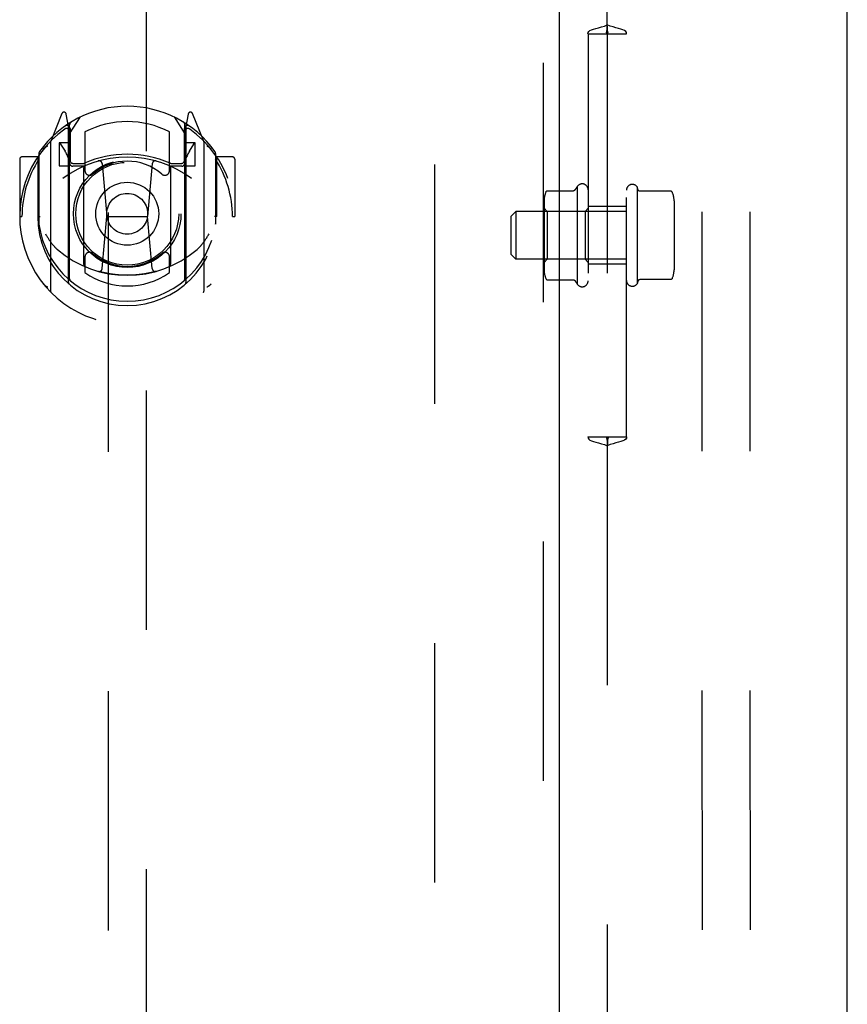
# Model space of a CAD drawing. Header units: inches. Extents: x 0 to 283, y 0 to 183.
# Tile 55 of 114: x 89.06 to 94.44, y 123.94 to 130.35. Entities that reach past the tile are written whole.
import ezdxf

# ---------------------------------------------------------------- set-up
doc = ezdxf.new("R2010")
doc.units = ezdxf.units.IN
doc.header["$LTSCALE"] = 15.583333
doc.header["$MEASUREMENT"] = 0
doc.linetypes.add('HIDDEN', pattern=[0.2, 0.1, -0.1])
for name, color, linetype in [('DEFAULT_2', 8, 'HIDDEN'), ('LEFTHAND_DOOR_ASSEMBLY', 7, 'CONTINUOUS'), ('RIGHTHAND_DOOR_ASSEMBLY', 7, 'CONTINUOUS'), ('SUBPANEL', 7, 'CONTINUOUS')]:
    doc.layers.add(name, color=color, linetype=linetype)

msp = doc.modelspace()

# ---------------------------------------------------------------- linework, layer by layer
at = {"layer": 'DEFAULT_2', "color": 8, "linetype": 'HIDDEN'}
for p, q in [((93.5142, 96.371), (93.495, 134.3672)), ((93.8267, 96.3712), (93.8075, 134.3674)), ((91.756, 132.5219), (91.756, 53.5519))]:
    msp.add_line(p, q, dxfattribs=at)
at = {"layer": 'LEFTHAND_DOOR_ASSEMBLY', "color": 8, "linetype": 'HIDDEN'}
for p, q in [((92.4645, 133.1829), (92.4645, 52.8909)), ((89.631, 132.2094), (89.631, 95.2077)), ((89.881, 95.2077), (89.881, 132.2094)), ((89.3306, 129.7353), (89.2604, 129.5598)), ((89.3735, 129.6517), (89.3593, 129.7323)), ((89.381, 129.6045), (89.451, 129.7135)), ((90.061, 129.7135), (90.131, 129.6045)), ((90.1527, 129.7323), (90.1385, 129.6517)), ((90.2516, 129.5598), (90.1814, 129.7353)), ((89.3522, 129.6552), (89.352, 129.655)), ((89.3522, 129.6552), (89.352, 129.655)), ((89.3527, 129.6555), (89.3522, 129.6552)), ((89.3735, 128.6355), (89.3735, 129.6517)), ((89.381, 128.6603), (89.381, 129.6634)), ((89.3835, 129.6387), (89.3835, 129.4314)), ((89.481, 129.6167), (89.481, 129.364)), ((90.031, 129.364), (90.031, 129.6167)), ((90.1285, 129.4314), (90.1285, 129.6387)), ((90.131, 128.6603), (90.131, 129.6634)), ((90.1385, 129.6517), (90.1385, 128.6355)), ((90.1601, 129.655), (90.1555, 129.6582)), ((89.256, 129.5492), (89.256, 128.5817)), ((90.256, 128.5817), (90.256, 129.5492)), ((89.3135, 129.5445), (89.3135, 129.3945)), ((89.381, 129.5445), (89.3135, 129.5445)), ((89.3218, 129.5368), (89.3513, 129.4909)), ((90.1985, 129.5445), (90.131, 129.5445)), ((90.1608, 129.4909), (90.1902, 129.5368)), ((90.1985, 129.3945), (90.1985, 129.5445)), ((89.056, 129.4386), (89.056, 129.0654)), ((89.1735, 129.4536), (89.071, 129.4536)), ((89.1735, 129.4536), (89.1735, 129.0654)), ((89.1816, 129.4386), (89.1735, 129.4536)), ((89.181, 129.4763), (89.181, 129.0188)), ((90.3385, 129.4536), (90.3304, 129.4386)), ((90.331, 129.4763), (90.331, 129.0188)), ((90.3385, 129.0654), (90.3385, 129.4536)), ((90.441, 129.4536), (90.3385, 129.4536)), ((90.456, 129.4386), (90.456, 129.0654)), ((89.3135, 129.3945), (89.3735, 129.3945)), ((89.4735, 129.3934), (89.401, 129.3934)), ((89.4035, 129.4114), (89.4693, 129.4114)), ((89.4735, 128.7523), (89.4735, 129.3835)), ((89.5929, 129.4096), (89.6235, 129.0654)), ((89.9191, 129.4096), (89.8885, 129.0654)), ((90.111, 129.3934), (90.0385, 129.3934)), ((90.0385, 129.3835), (90.0385, 128.7523)), ((90.0427, 129.4114), (90.1085, 129.4114)), ((90.1385, 129.3945), (90.1985, 129.3945)), ((89.056, 129.0654), (89.071, 129.0654)), ((89.1735, 129.0654), (89.1885, 129.0655)), ((89.5934, 128.7261), (89.6235, 129.0654)), ((89.6235, 129.0654), (89.8885, 129.0654)), ((89.9187, 128.7261), (89.8885, 129.0654)), ((90.3385, 129.0654), (90.3235, 129.0655)), ((90.441, 129.0654), (90.456, 129.0654)), ((89.181, 129.0188), (89.1812, 129.0161)), ((90.331, 129.0188), (90.3308, 129.0161)), ((89.481, 128.8028), (89.481, 128.7)), ((90.031, 128.7), (90.031, 128.8028))]:
    msp.add_line(p, q, dxfattribs=at)
at = {"layer": 'LEFTHAND_DOOR_ASSEMBLY', "color": 3, "linetype": 'Continuous'}
msp.add_line((92.5685, 133.1829), (92.5685, 52.8909), dxfattribs=at)
at = {"layer": 'LEFTHAND_DOOR_ASSEMBLY', "color": 8, "linetype": 'HIDDEN'}
for points in [[(89.2106, 129.5042), (89.2113, 129.5051), (89.212, 129.5059), (89.2127, 129.5067), (89.2134, 129.5075), (89.2141, 129.5083), (89.2149, 129.5091), (89.2156, 129.5099), (89.2164, 129.5107), (89.2171, 129.5114), (89.2179, 129.5122), (89.2187, 129.5129), (89.2194, 129.5136), (89.2202, 129.5143), (89.221, 129.515), (89.2218, 129.5157), (89.2226, 129.5164), (89.2235, 129.517), (89.2243, 129.5177), (89.2251, 129.5183), (89.226, 129.5189), (89.2268, 129.5195), (89.2277, 129.5201), (89.2285, 129.5207), (89.2294, 129.5212), (89.2303, 129.5218), (89.2311, 129.5223), (89.232, 129.5228), (89.2329, 129.5234), (89.2338, 129.5238), (89.2347, 129.5243), (89.2356, 129.5248), (89.2366, 129.5252), (89.2375, 129.5257), (89.2384, 129.5261)], [(90.2736, 129.5261), (90.2745, 129.5257), (90.2755, 129.5252), (90.2764, 129.5248), (90.2773, 129.5243), (90.2782, 129.5238), (90.2791, 129.5233), (90.28, 129.5228), (90.2809, 129.5223), (90.2818, 129.5218), (90.2827, 129.5212), (90.2835, 129.5207), (90.2844, 129.5201), (90.2852, 129.5195), (90.2861, 129.5189), (90.2869, 129.5183), (90.2878, 129.5177), (90.2886, 129.517), (90.2894, 129.5164), (90.2902, 129.5157), (90.291, 129.515), (90.2918, 129.5143), (90.2926, 129.5136), (90.2934, 129.5129), (90.2942, 129.5122), (90.2949, 129.5114), (90.2957, 129.5107), (90.2964, 129.5099), (90.2972, 129.5091), (90.2979, 129.5083), (90.2986, 129.5075), (90.2993, 129.5067), (90.3, 129.5059), (90.3007, 129.5051), (90.3014, 129.5042)], [(89.2235, 128.952), (89.2266, 128.9468), (89.2297, 128.9417), (89.2326, 128.9369), (89.2355, 128.9323), (89.2383, 128.9279), (89.241, 128.9236), (89.2437, 128.9196), (89.2463, 128.9156), (89.2489, 128.9119), (89.2514, 128.9083), (89.2538, 128.9048), (89.2562, 128.9015), (89.2585, 128.8983), (89.2608, 128.8952), (89.2631, 128.8923), (89.2653, 128.8894), (89.2675, 128.8866), (89.2696, 128.884), (89.2717, 128.8814), (89.2738, 128.879), (89.2758, 128.8766), (89.2777, 128.8744), (89.2797, 128.8722), (89.2816, 128.8701), (89.2834, 128.8681), (89.2853, 128.8661), (89.287, 128.8642), (89.2888, 128.8624), (89.2905, 128.8607), (89.2922, 128.859), (89.2939, 128.8575), (89.2955, 128.8559), (89.2971, 128.8545), (89.2986, 128.8531), (89.3002, 128.8517), (89.3017, 128.8504)], [(90.2104, 128.8504), (90.2118, 128.8517), (90.2134, 128.853), (90.2149, 128.8544), (90.2165, 128.8559), (90.2181, 128.8574), (90.2198, 128.859), (90.2215, 128.8607), (90.2232, 128.8624), (90.225, 128.8642), (90.2268, 128.8661), (90.2286, 128.868), (90.2305, 128.8701), (90.2324, 128.8722), (90.2343, 128.8744), (90.2363, 128.8766), (90.2383, 128.879), (90.2403, 128.8814), (90.2424, 128.884), (90.2445, 128.8866), (90.2467, 128.8894), (90.2489, 128.8922), (90.2512, 128.8952), (90.2535, 128.8983), (90.2558, 128.9015), (90.2582, 128.9048), (90.2607, 128.9083), (90.2632, 128.9119), (90.2657, 128.9156), (90.2683, 128.9195), (90.271, 128.9236), (90.2737, 128.9278), (90.2765, 128.9323), (90.2794, 128.9369), (90.2824, 128.9417), (90.2854, 128.9468), (90.2885, 128.952)], [(89.944, 128.7086), (89.9386, 128.7071), (89.9332, 128.7057), (89.9277, 128.7043), (89.9223, 128.703), (89.9169, 128.7017), (89.9114, 128.7004), (89.906, 128.6992), (89.9005, 128.698), (89.895, 128.6969), (89.8895, 128.6958), (89.884, 128.6947), (89.8785, 128.6937), (89.873, 128.6928), (89.8675, 128.6919), (89.8619, 128.691), (89.8564, 128.6902), (89.8509, 128.6894), (89.8453, 128.6886), (89.8398, 128.688), (89.8342, 128.6873), (89.8286, 128.6867), (89.8231, 128.6861), (89.8175, 128.6856), (89.8119, 128.6852), (89.8063, 128.6847), (89.8008, 128.6844), (89.7952, 128.684), (89.7896, 128.6837), (89.784, 128.6835), (89.7784, 128.6833), (89.7728, 128.6831), (89.7672, 128.683), (89.7616, 128.6829), (89.756, 128.6829), (89.7504, 128.6829), (89.7448, 128.683), (89.7392, 128.6831), (89.7336, 128.6833), (89.728, 128.6835), (89.7225, 128.6837), (89.7169, 128.684), (89.7113, 128.6844), (89.7057, 128.6847), (89.7001, 128.6852), (89.6945, 128.6856), (89.689, 128.6861), (89.6834, 128.6867), (89.6778, 128.6873), (89.6723, 128.688), (89.6667, 128.6886), (89.6612, 128.6894), (89.6556, 128.6902), (89.6501, 128.691), (89.6446, 128.6919), (89.639, 128.6928), (89.6335, 128.6937), (89.628, 128.6947), (89.6225, 128.6958), (89.617, 128.6969), (89.6116, 128.698), (89.6061, 128.6992), (89.6006, 128.7004), (89.5952, 128.7017), (89.5897, 128.703), (89.5843, 128.7043), (89.5789, 128.7057), (89.5735, 128.7071), (89.5681, 128.7086)], [(89.2384, 128.6048), (89.2375, 128.6052), (89.2366, 128.6056), (89.2356, 128.6061), (89.2347, 128.6065), (89.2338, 128.607), (89.2329, 128.6075), (89.232, 128.608), (89.2311, 128.6085), (89.2303, 128.6091), (89.2294, 128.6096), (89.2285, 128.6102), (89.2277, 128.6107), (89.2268, 128.6113), (89.226, 128.6119), (89.2251, 128.6126), (89.2243, 128.6132), (89.2235, 128.6138), (89.2226, 128.6145), (89.2218, 128.6151), (89.221, 128.6158), (89.2202, 128.6165), (89.2194, 128.6172), (89.2187, 128.618), (89.2179, 128.6187), (89.2171, 128.6194), (89.2164, 128.6202), (89.2156, 128.6209), (89.2149, 128.6217), (89.2141, 128.6225), (89.2134, 128.6233), (89.2127, 128.6241), (89.212, 128.6249), (89.2113, 128.6258), (89.2106, 128.6266)], [(90.3014, 128.6266), (90.3007, 128.6258), (90.3, 128.6249), (90.2993, 128.6241), (90.2986, 128.6233), (90.2979, 128.6225), (90.2972, 128.6217), (90.2964, 128.6209), (90.2957, 128.6202), (90.2949, 128.6194), (90.2941, 128.6187), (90.2934, 128.618), (90.2926, 128.6172), (90.2918, 128.6165), (90.291, 128.6158), (90.2902, 128.6151), (90.2894, 128.6145), (90.2886, 128.6138), (90.2878, 128.6132), (90.2869, 128.6126), (90.2861, 128.6119), (90.2852, 128.6113), (90.2844, 128.6107), (90.2835, 128.6102), (90.2827, 128.6096), (90.2818, 128.6091), (90.2809, 128.6085), (90.28, 128.608), (90.2791, 128.6075), (90.2782, 128.607), (90.2773, 128.6065), (90.2764, 128.6061), (90.2755, 128.6056), (90.2745, 128.6052), (90.2736, 128.6048)]]:
    msp.add_lwpolyline(points, dxfattribs=at)
for radius in [0.35, 0.335, 0.205, 0.133]:
    msp.add_circle((89.756, 129.0834), radius, dxfattribs=at)
for centre, radius, start, end in [((89.756, 129.0834), 0.7, 35.29614, 144.70386), ((89.3445, 129.7297), 0.015, 10, 158.19585), ((90.1675, 129.7297), 0.015, 21.80415, 170), ((89.401, 129.6634), 0.02, 121.4688, 179.99919), ((89.756, 129.0834), 0.6, 62.72039, 117.27961), ((90.111, 129.6634), 0.02, 0, 58.52955), ((89.756, 129.0654), 0.7, 125.51263, 54.48737), ((89.361, 129.6189), 0.02, 0, 125.51263), ((89.3635, 129.6387), 0.02, 0, 125.25426), ((90.1485, 129.6387), 0.02, 54.74574, 180), ((90.151, 129.6189), 0.02, 54.48737, 180), ((89.271, 129.5492), 0.015, 135.07479, 180), ((90.241, 129.5492), 0.015, 0, 44.92521), ((89.201, 129.4763), 0.02, 144.70386, 180), ((89.326, 129.5395), 0.005, 90, 212.67924), ((89.193, 129.3894), 0.188, 0, 32.67924), ((90.319, 129.3894), 0.188, 147.32076, 180), ((90.186, 129.5395), 0.005, 327.32076, 90), ((90.311, 129.4763), 0.02, 0, 35.29614), ((89.071, 129.4386), 0.015, 90, 180), ((89.756, 129.0654), 0.685, 146.98851, 180), ((89.756, 128.7529), 0.7, 53.23192, 126.76808), ((89.4035, 129.4314), 0.02, 180, 270), ((89.756, 128.7709), 0.7, 66.53604, 113.46396), ((89.756, 129.0834), 0.3425, 48.87392, 131.12608), ((89.573, 129.4078), 0.02, 5.07961, 105.6131), ((89.939, 129.4078), 0.02, 74.3869, 174.92039), ((90.1085, 129.4314), 0.02, 270, 360), ((89.756, 129.0654), 0.685, 0, 33.01149), ((90.441, 129.4386), 0.015, 0, 90), ((89.401, 129.4134), 0.02, 180, 270), ((89.4693, 129.4314), 0.02, 270, 293.46396), ((89.4885, 129.3835), 0.015, 112.9863, 180), ((89.511, 129.364), 0.03, 180, 311.12608), ((90.001, 129.364), 0.03, 228.87392, 360), ((90.0235, 129.3835), 0.015, 0, 67.0137), ((90.0427, 129.4314), 0.02, 246.53604, 270), ((90.111, 129.4134), 0.02, 270, 360), ((89.756, 129.0679), 0.5825, 180.24643, 359.75357), ((89.201, 129.0188), 0.02, 180, 187.66218), ((89.756, 129.0934), 0.58, 187.66218, 352.33782), ((90.311, 129.0188), 0.02, 352.33782, 360), ((89.756, 129.3829), 0.7, 229.52902, 310.47098), ((89.511, 128.8028), 0.03, 48.87392, 180), ((89.756, 129.0834), 0.3425, 228.87392, 311.12608), ((90.001, 128.8028), 0.03, 0, 131.12608), ((89.4885, 128.7523), 0.015, 180, 247.0137), ((89.5734, 128.7279), 0.02, 254.42484, 354.92039), ((89.9386, 128.7279), 0.02, 185.07961, 285.57516), ((90.0235, 128.7523), 0.015, 292.9863, 360), ((89.401, 128.6603), 0.02, 180, 230.65944), ((89.756, 129.0934), 0.48, 235.04613, 304.95387), ((90.111, 128.6603), 0.02, 309.33785, 359.99835), ((89.3885, 128.6355), 0.015, 180, 229.64129), ((90.1235, 128.6355), 0.015, 310.35871, 360), ((89.271, 128.5817), 0.015, 180, 224.92521), ((90.241, 128.5817), 0.015, 315.07479, 360)]:
    msp.add_arc(centre, radius, start, end, dxfattribs=at)
at = {"layer": 'RIGHTHAND_DOOR_ASSEMBLY', "color": 3, "linetype": 'Continuous'}
msp.add_line((94.4435, 52.8909), (94.4435, 133.1829), dxfattribs=at)
at = {"layer": 'SUBPANEL', "color": 8, "linetype": 'HIDDEN'}
for p, q in [((92.881, 130.3131), (92.881, 130.5057)), ((92.7553, 130.2557), (92.8795, 130.2557)), ((92.756, 130.2557), (92.756, 127.6307)), ((92.8768, 130.2622), (92.8802, 130.2626)), ((92.8795, 130.2557), (92.8826, 130.2557)), ((92.8828, 130.2626), (92.881, 130.2626)), ((92.881, 130.2557), (92.881, 127.6307)), ((92.8826, 130.2557), (93.0067, 130.2557)), ((93.006, 127.6307), (93.006, 130.2557)), ((92.4913, 129.2332), (92.6617, 129.2332)), ((92.686, 129.2615), (92.686, 128.6248)), ((93.076, 129.258), (93.076, 128.6283)), ((93.083, 129.2372), (93.076, 129.258)), ((93.2947, 129.2303), (93.0925, 129.2303)), ((92.47, 129.1699), (92.47, 128.7164)), ((93.316, 129.167), (93.316, 128.7193)), ((92.256, 129.0682), (92.286, 129.0982)), ((92.286, 129.0982), (92.286, 128.7882)), ((93.006, 129.0982), (92.286, 129.0982)), ((92.49, 129.0992), (92.47, 129.1192)), ((92.49, 129.0992), (92.49, 128.7872)), ((92.736, 129.0992), (92.49, 129.0992)), ((92.736, 129.0992), (92.756, 129.1192)), ((92.736, 129.0992), (92.736, 128.7872)), ((93.006, 129.1307), (92.756, 129.1307)), ((92.256, 128.8182), (92.256, 129.0682)), ((92.256, 128.8182), (92.286, 128.7882)), ((93.006, 128.7882), (92.286, 128.7882)), ((92.49, 128.7872), (92.47, 128.7672)), ((92.736, 128.7872), (92.49, 128.7872)), ((92.736, 128.7872), (92.756, 128.7672)), ((93.006, 128.7557), (92.756, 128.7557)), ((92.4913, 128.6532), (92.6617, 128.6532)), ((93.083, 128.6491), (93.076, 128.6283)), ((93.2947, 128.656), (93.0925, 128.656)), ((92.7553, 127.6307), (92.8795, 127.6307)), ((92.8792, 127.6238), (92.8811, 127.6237)), ((92.8795, 127.6307), (92.8826, 127.6307)), ((92.8852, 127.6242), (92.8818, 127.6238)), ((92.8826, 127.6307), (93.0067, 127.6307)), ((92.881, 127.5733), (92.881, 123.6881))]:
    msp.add_line(p, q, dxfattribs=at)
for points in [[(92.7553, 130.2557), (92.7558, 130.2635), (92.7601, 130.2704), (92.7681, 130.2765), (92.7792, 130.2817), (92.7923, 130.2862), (92.8072, 130.2904), (92.8245, 130.2949), (92.8431, 130.2998), (92.8623, 130.3057), (92.881, 130.3131)], [(92.8759, 130.2631), (92.876, 130.2633), (92.8763, 130.2638), (92.8767, 130.2648), (92.8772, 130.2665), (92.8778, 130.2693), (92.8785, 130.2736), (92.8792, 130.28), (92.8799, 130.2887), (92.8805, 130.2996), (92.881, 130.3131)], [(92.8763, 130.2622), (92.8761, 130.2626), (92.8759, 130.263), (92.8759, 130.2631)], [(92.8795, 130.2557), (92.8777, 130.2596), (92.8766, 130.2617), (92.8763, 130.2622)], [(92.8802, 130.2626), (92.8808, 130.2626), (92.8811, 130.2626), (92.8807, 130.2626), (92.8801, 130.2626), (92.8792, 130.2626)], [(93.0067, 130.2557), (93.0062, 130.2635), (93.002, 130.2704), (92.994, 130.2765), (92.9828, 130.2817), (92.9698, 130.2862), (92.9548, 130.2904), (92.9376, 130.2949), (92.9189, 130.2998), (92.8998, 130.3057), (92.881, 130.3131)], [(92.8861, 130.2631), (92.886, 130.2633), (92.8858, 130.2638), (92.8854, 130.2648), (92.8848, 130.2665), (92.8842, 130.2693), (92.8835, 130.2736), (92.8828, 130.28), (92.8821, 130.2887), (92.8815, 130.2996), (92.881, 130.3131)], [(92.881, 130.2626), (92.8813, 130.2626), (92.8827, 130.2625), (92.8852, 130.2622)], [(92.8826, 130.2557), (92.8843, 130.2596), (92.8854, 130.2617), (92.8857, 130.2622)], [(92.8857, 130.2622), (92.886, 130.2626), (92.8861, 130.263), (92.8861, 130.2631)], [(92.4822, 129.2273), (92.4828, 129.2284), (92.4836, 129.2295), (92.4845, 129.2305), (92.4855, 129.2313), (92.4867, 129.2321), (92.4879, 129.2326), (92.4893, 129.233), (92.4907, 129.2332), (92.4913, 129.2332)], [(92.6702, 129.2378), (92.6701, 129.2378), (92.6701, 129.2377), (92.67, 129.2376), (92.6699, 129.2375), (92.6698, 129.2374), (92.6698, 129.2372), (92.6697, 129.2371), (92.6696, 129.237), (92.6695, 129.2369), (92.6693, 129.2367), (92.6692, 129.2366), (92.6691, 129.2365), (92.669, 129.2363), (92.6688, 129.2362), (92.6687, 129.236), (92.6685, 129.2359), (92.6684, 129.2357), (92.6682, 129.2356), (92.668, 129.2354), (92.6678, 129.2353), (92.6676, 129.2351), (92.6674, 129.235), (92.6672, 129.2348), (92.6669, 129.2347), (92.6667, 129.2345), (92.6664, 129.2343), (92.6661, 129.2342), (92.6657, 129.234), (92.6654, 129.2339), (92.665, 129.2337), (92.6645, 129.2336), (92.664, 129.2335), (92.6635, 129.2334), (92.6629, 129.2333), (92.6622, 129.2332), (92.6617, 129.2332)], [(93.0925, 129.2303), (93.0922, 129.2303), (93.0917, 129.2303), (93.0912, 129.2304), (93.0908, 129.2305), (93.0904, 129.2305), (93.09, 129.2306), (93.0896, 129.2307), (93.0893, 129.2308), (93.089, 129.2309), (93.0887, 129.2311), (93.0884, 129.2312), (93.0881, 129.2313), (93.0879, 129.2314), (93.0876, 129.2316), (93.0874, 129.2317), (93.0872, 129.2318), (93.087, 129.232), (93.0868, 129.2321), (93.0866, 129.2322), (93.0864, 129.2324), (93.0862, 129.2325), (93.0861, 129.2326), (93.0859, 129.2328), (93.0858, 129.2329), (93.0856, 129.233), (93.0855, 129.2331), (93.0854, 129.2333), (93.0853, 129.2334), (93.0851, 129.2335), (93.085, 129.2336), (93.0849, 129.2338), (93.0848, 129.2339), (93.0847, 129.234), (93.0846, 129.2341), (93.0845, 129.2342), (93.0845, 129.2344), (93.0844, 129.2345), (93.0843, 129.2346), (93.0842, 129.2347), (93.0841, 129.2348), (93.0841, 129.2349), (93.084, 129.235), (93.0839, 129.2351), (93.0839, 129.2352), (93.0838, 129.2354), (93.0837, 129.2355), (93.0837, 129.2356), (93.0836, 129.2357), (93.0836, 129.2358), (93.0835, 129.2359), (93.0835, 129.236), (93.0834, 129.2361), (93.0834, 129.2362), (93.0833, 129.2363), (93.0833, 129.2363), (93.0833, 129.2364), (93.0832, 129.2365), (93.0832, 129.2366), (93.0832, 129.2367), (93.0831, 129.2368), (93.0831, 129.2369), (93.0831, 129.237), (93.083, 129.2371), (93.083, 129.2372), (93.083, 129.2372)], [(93.3039, 129.2244), (93.3031, 129.2258), (93.302, 129.2271), (93.3008, 129.2283), (93.2993, 129.2292), (93.2978, 129.2298), (93.2961, 129.2302), (93.2947, 129.2303)], [(92.4822, 128.6591), (92.4828, 128.6579), (92.4836, 128.6568), (92.4845, 128.6559), (92.4855, 128.655), (92.4867, 128.6543), (92.4879, 128.6537), (92.4893, 128.6534), (92.4907, 128.6532), (92.4913, 128.6532)], [(92.6617, 128.6532), (92.6621, 128.6532), (92.6628, 128.6531), (92.6633, 128.653), (92.6638, 128.6529), (92.6643, 128.6528), (92.6647, 128.6527), (92.6651, 128.6526), (92.6655, 128.6524), (92.6658, 128.6523), (92.6661, 128.6522), (92.6664, 128.652), (92.6666, 128.6519), (92.6669, 128.6517), (92.6671, 128.6516), (92.6673, 128.6514), (92.6675, 128.6513), (92.6677, 128.6511), (92.6679, 128.651), (92.6681, 128.6509), (92.6682, 128.6507), (92.6684, 128.6506), (92.6685, 128.6505), (92.6687, 128.6503), (92.6688, 128.6502), (92.6689, 128.6501), (92.6691, 128.6499), (92.6692, 128.6498), (92.6693, 128.6497), (92.6694, 128.6496), (92.6695, 128.6495), (92.6696, 128.6493), (92.6697, 128.6492), (92.6698, 128.6491), (92.6698, 128.649), (92.6699, 128.6489), (92.67, 128.6488), (92.6701, 128.6487), (92.6701, 128.6486), (92.6702, 128.6485)], [(93.083, 128.6491), (93.083, 128.6492), (93.083, 128.6493), (93.0831, 128.6494), (93.0831, 128.6495), (93.0831, 128.6495), (93.0832, 128.6496), (93.0832, 128.6497), (93.0832, 128.6498), (93.0833, 128.6499), (93.0833, 128.65), (93.0833, 128.6501), (93.0834, 128.6502), (93.0834, 128.6503), (93.0835, 128.6504), (93.0835, 128.6505), (93.0836, 128.6506), (93.0836, 128.6507), (93.0837, 128.6508), (93.0837, 128.6509), (93.0838, 128.651), (93.0839, 128.6511), (93.0839, 128.6512), (93.084, 128.6513), (93.0841, 128.6514), (93.0841, 128.6515), (93.0842, 128.6517), (93.0843, 128.6518), (93.0844, 128.6519), (93.0845, 128.652), (93.0845, 128.6521), (93.0846, 128.6522), (93.0847, 128.6523), (93.0848, 128.6525), (93.0849, 128.6526), (93.085, 128.6527), (93.0851, 128.6528), (93.0853, 128.653), (93.0854, 128.6531), (93.0855, 128.6532), (93.0856, 128.6533), (93.0858, 128.6535), (93.0859, 128.6536), (93.0861, 128.6537), (93.0862, 128.6539), (93.0864, 128.654), (93.0866, 128.6541), (93.0868, 128.6543), (93.087, 128.6544), (93.0872, 128.6545), (93.0874, 128.6546), (93.0876, 128.6548), (93.0879, 128.6549), (93.0881, 128.655), (93.0884, 128.6552), (93.0887, 128.6553), (93.089, 128.6554), (93.0893, 128.6555), (93.0896, 128.6556), (93.09, 128.6557), (93.0904, 128.6558), (93.0908, 128.6559), (93.0912, 128.656), (93.0917, 128.656), (93.0922, 128.656), (93.0925, 128.656)], [(93.3039, 128.662), (93.3031, 128.6605), (93.302, 128.6592), (93.3008, 128.6581), (93.2993, 128.6572), (93.2978, 128.6565), (93.2961, 128.6561), (93.2947, 128.656)], [(92.7553, 127.6307), (92.7558, 127.6228), (92.7601, 127.616), (92.7681, 127.6099), (92.7792, 127.6046), (92.7923, 127.6002), (92.8072, 127.596), (92.8245, 127.5915), (92.8431, 127.5865), (92.8623, 127.5806), (92.881, 127.5733)], [(92.8763, 127.6241), (92.8761, 127.6238), (92.8759, 127.6234), (92.8759, 127.6233)], [(92.8759, 127.6233), (92.876, 127.6231), (92.8763, 127.6225), (92.8767, 127.6215), (92.8772, 127.6198), (92.8778, 127.617), (92.8785, 127.6127), (92.8792, 127.6064), (92.8799, 127.5977), (92.8805, 127.5868), (92.881, 127.5733)], [(92.8795, 127.6307), (92.8777, 127.6267), (92.8766, 127.6247), (92.8763, 127.6241)], [(92.8811, 127.6237), (92.8808, 127.6237), (92.8794, 127.6239), (92.8768, 127.6242)], [(93.0067, 127.6307), (93.0062, 127.6228), (93.002, 127.616), (92.994, 127.6099), (92.9828, 127.6046), (92.9698, 127.6002), (92.9548, 127.596), (92.9376, 127.5915), (92.9189, 127.5865), (92.8998, 127.5806), (92.881, 127.5733)], [(92.8818, 127.6238), (92.8813, 127.6237), (92.881, 127.6237), (92.8813, 127.6237), (92.8819, 127.6238), (92.8828, 127.6238)], [(92.8861, 127.6233), (92.886, 127.6231), (92.8858, 127.6225), (92.8854, 127.6215), (92.8848, 127.6198), (92.8842, 127.617), (92.8835, 127.6127), (92.8828, 127.6064), (92.8821, 127.5977), (92.8815, 127.5868), (92.881, 127.5733)], [(92.8826, 127.6307), (92.8843, 127.6267), (92.8854, 127.6247), (92.8857, 127.6241)], [(92.8857, 127.6241), (92.886, 127.6238), (92.8861, 127.6234), (92.8861, 127.6233)]]:
    msp.add_lwpolyline(points, dxfattribs=at)
for centre, radius, start, end in [((92.6112, 129.1699), 0.1412, 156.05, 180), ((93.1358, 128.9432), 0.551, 144.71076, 147.68472), ((92.7177, 129.2398), 0.0384, 0, 145.55034), ((93.0444, 129.2363), 0.0384, 34.44966, 180), ((93.1748, 129.167), 0.1412, 0, 23.95), ((92.6112, 128.7164), 0.1412, 180, 203.95), ((93.1748, 128.7193), 0.1412, 336.05, 360), ((93.1358, 128.9432), 0.551, 212.31528, 215.28924), ((93.0444, 128.65), 0.0384, 180, 325.55034), ((92.7177, 128.6465), 0.0384, 214.44966, 360)]:
    msp.add_arc(centre, radius, start, end, dxfattribs=at)

doc.saveas('drawing.dxf')
